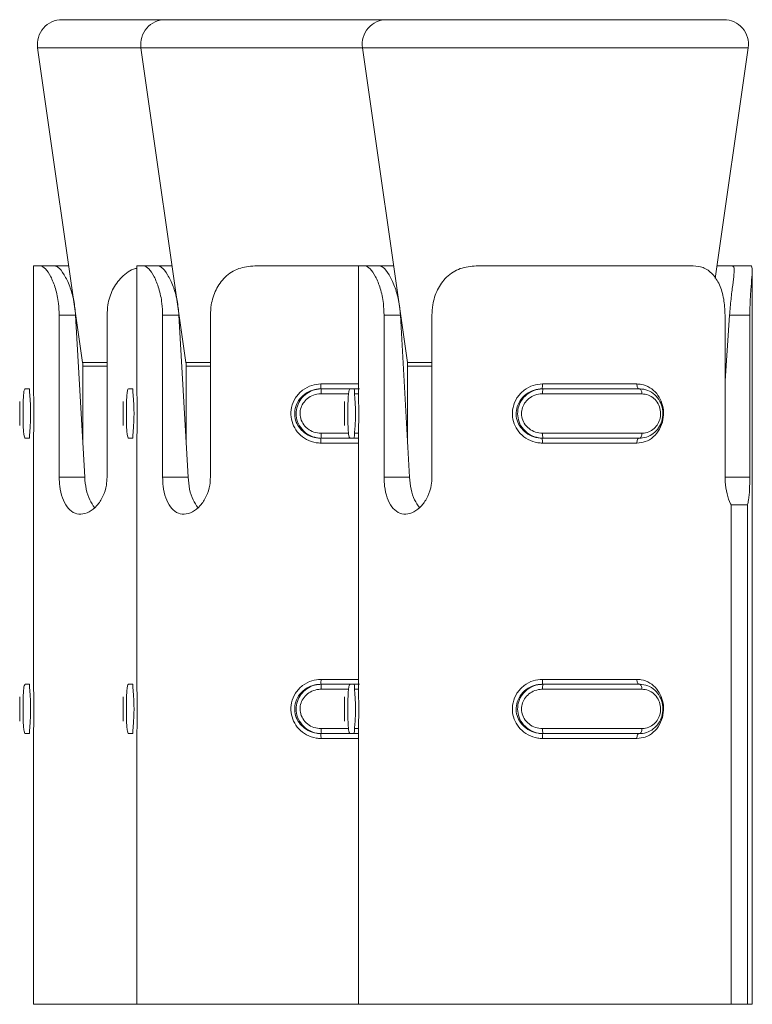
# Model space of a CAD drawing. Header units: millimetres. Extents: x -136 to 1613, y -2821 to -510.
# Tile 35 of 69: x 35 to 50, y -530 to -510. Entities that reach past the tile are written whole.
import ezdxf

# ---------------------------------------------------------------- set-up
doc = ezdxf.new("R2010")
doc.units = ezdxf.units.MM

msp = doc.modelspace()

# ---------------------------------------------------------------- linework, layer by layer
at = {"color": 7, "linetype": 'Continuous', "lineweight": 15}
for p, q in [((36.019, -510.448), (38.119, -510.448)), ((38.119, -510.448), (42.619, -510.448)), ((42.619, -510.448), (49.466, -510.448)), ((35.524, -511.019), (36.437, -517.413)), ((37.624, -511.019), (38.537, -517.413)), ((42.124, -511.019), (43.037, -517.413)), ((49.291, -515.703), (49.961, -511.019)), ((35.442, -515.448), (35.442, -517.992)), ((35.442, -515.448), (35.568, -515.448)), ((35.568, -515.448), (35.874, -515.448)), ((35.874, -515.448), (36.156, -515.448)), ((37.542, -515.448), (37.542, -517.992)), ((37.542, -515.448), (37.668, -515.448)), ((37.668, -515.448), (37.974, -515.448)), ((37.974, -515.448), (38.256, -515.448)), ((39.935, -515.448), (42.042, -515.448)), ((42.042, -515.448), (42.042, -517.992)), ((42.042, -515.448), (42.168, -515.448)), ((42.168, -515.448), (42.474, -515.448)), ((42.474, -515.448), (42.756, -515.448)), ((44.435, -515.448), (48.842, -515.448)), ((49.328, -515.448), (49.639, -515.448)), ((50.018, -515.448), (49.639, -515.448)), ((50.042, -530.448), (50.042, -515.548)), ((35.963, -519.743), (35.963, -516.448)), ((35.963, -516.448), (36.296, -516.448)), ((36.296, -516.448), (36.48, -519.743)), ((36.935, -516.448), (36.935, -519.743)), ((38.063, -519.743), (38.063, -516.448)), ((38.063, -516.448), (38.396, -516.448)), ((38.396, -516.448), (38.58, -519.743)), ((39.034, -516.448), (39.034, -519.743)), ((42.563, -519.743), (42.563, -516.448)), ((42.563, -516.448), (42.896, -516.448)), ((42.896, -516.448), (43.08, -519.743)), ((43.534, -516.448), (43.534, -519.743)), ((49.491, -519.743), (49.491, -516.448)), ((49.491, -517.784), (49.583, -516.448)), ((49.995, -516.448), (49.583, -516.448)), ((49.995, -516.448), (49.995, -519.743)), ((36.442, -517.484), (36.442, -519.069)), ((38.542, -517.484), (38.542, -519.069)), ((43.042, -517.484), (43.042, -519.069)), ((35.361, -517.948), (35.273, -517.948)), ((37.461, -517.948), (37.373, -517.948)), ((41.274, -517.948), (41.291, -517.948)), ((41.291, -517.948), (41.881, -517.948)), ((41.961, -517.948), (41.873, -517.948)), ((41.961, -517.948), (42.061, -517.948)), ((45.774, -517.948), (45.791, -517.948)), ((45.781, -517.848), (47.7, -517.848)), ((45.791, -517.948), (47.758, -517.948)), ((47.801, -518.048), (45.783, -518.048)), ((35.16, -518.205), (35.16, -518.694)), ((37.259, -518.205), (37.259, -518.694)), ((41.759, -518.205), (41.759, -518.694)), ((35.361, -518.948), (35.273, -518.948)), ((35.442, -518.912), (35.442, -523.992)), ((37.461, -518.948), (37.373, -518.948)), ((37.542, -518.912), (37.542, -523.992)), ((41.274, -518.948), (41.291, -518.948)), ((41.873, -518.948), (41.291, -518.948)), ((41.961, -518.948), (41.873, -518.948)), ((42.042, -518.948), (41.961, -518.948)), ((42.042, -518.912), (42.042, -523.992)), ((45.774, -518.948), (45.791, -518.948)), ((45.783, -518.848), (47.801, -518.848)), ((47.758, -518.948), (45.791, -518.948)), ((47.7, -519.048), (45.781, -519.048)), ((35.963, -519.743), (36.48, -519.743)), ((38.063, -519.743), (38.58, -519.743)), ((42.563, -519.743), (43.08, -519.743)), ((49.612, -530.448), (49.612, -520.302)), ((49.612, -520.302), (49.948, -520.302)), ((49.948, -520.302), (49.948, -530.448)), ((35.361, -523.948), (35.273, -523.948)), ((37.461, -523.948), (37.373, -523.948)), ((41.274, -523.948), (41.291, -523.948)), ((41.291, -523.948), (41.881, -523.948)), ((41.961, -523.948), (41.873, -523.948)), ((41.961, -523.948), (42.061, -523.948)), ((45.774, -523.948), (45.791, -523.948)), ((45.781, -523.848), (47.7, -523.848)), ((45.791, -523.948), (47.758, -523.948)), ((47.801, -524.048), (45.783, -524.048)), ((35.16, -524.205), (35.16, -524.694)), ((37.259, -524.205), (37.259, -524.694)), ((41.759, -524.205), (41.759, -524.694)), ((35.361, -524.948), (35.273, -524.948)), ((35.442, -524.912), (35.442, -530.448)), ((37.461, -524.948), (37.373, -524.948)), ((37.542, -524.912), (37.542, -530.448)), ((41.274, -524.948), (41.291, -524.948)), ((41.873, -524.948), (41.291, -524.948)), ((41.961, -524.948), (41.873, -524.948)), ((42.042, -524.948), (41.961, -524.948)), ((42.042, -524.912), (42.042, -530.448)), ((45.774, -524.948), (45.791, -524.948)), ((45.783, -524.848), (47.801, -524.848)), ((47.758, -524.948), (45.791, -524.948)), ((47.7, -525.048), (45.781, -525.048)), ((35.442, -530.448), (37.542, -530.448)), ((37.542, -530.448), (42.042, -530.448)), ((42.042, -530.448), (49.612, -530.448)), ((49.948, -530.448), (49.612, -530.448)), ((49.948, -530.448), (50.042, -530.448))]:
    msp.add_line(p, q, dxfattribs=at)
at = {"color": 8, "linetype": 'Continuous', "lineweight": 15}
for p, q in [((36.102, -511.019), (35.524, -511.019)), ((37.624, -511.019), (36.102, -511.019)), ((38.202, -511.019), (37.624, -511.019)), ((42.124, -511.019), (38.202, -511.019)), ((42.702, -511.019), (42.124, -511.019)), ((49.961, -511.019), (42.702, -511.019)), ((36.437, -517.413), (36.881, -517.413)), ((36.935, -517.484), (36.442, -517.484)), ((36.881, -517.413), (36.935, -517.413)), ((38.537, -517.413), (38.98, -517.413)), ((39.034, -517.484), (38.542, -517.484)), ((38.98, -517.413), (39.034, -517.413)), ((43.037, -517.413), (43.48, -517.413)), ((43.534, -517.484), (43.042, -517.484)), ((43.48, -517.413), (43.534, -517.413)), ((41.281, -517.848), (42.042, -517.848)), ((41.844, -518.048), (41.283, -518.048)), ((42.052, -518.048), (41.969, -518.048)), ((41.283, -518.848), (41.849, -518.848)), ((41.971, -518.848), (42.053, -518.848)), ((42.042, -519.048), (41.281, -519.048)), ((49.995, -519.743), (49.491, -519.743)), ((41.281, -523.848), (42.042, -523.848)), ((41.844, -524.048), (41.283, -524.048)), ((42.052, -524.048), (41.969, -524.048)), ((41.283, -524.848), (41.849, -524.848)), ((41.971, -524.848), (42.053, -524.848)), ((42.042, -525.048), (41.281, -525.048))]:
    msp.add_line(p, q, dxfattribs=at)
at = {"color": 7, "linetype": 'Continuous', "lineweight": 15, "flags": 128}
for points in [[(47.7, -517.848), (47.701, -517.868), (47.703, -517.887), (47.707, -517.904), (47.712, -517.919), (47.718, -517.932), (47.726, -517.941), (47.733, -517.946), (47.741, -517.948)], [(47.758, -517.948), (47.767, -517.95), (47.775, -517.956), (47.782, -517.965), (47.788, -517.978), (47.794, -517.993), (47.798, -518.01), (47.8, -518.029), (47.801, -518.048)], [(47.741, -518.948), (47.733, -518.95), (47.726, -518.956), (47.718, -518.965), (47.712, -518.978), (47.707, -518.993), (47.703, -519.01), (47.701, -519.029), (47.7, -519.048)], [(47.801, -518.848), (47.8, -518.868), (47.798, -518.887), (47.794, -518.904), (47.788, -518.919), (47.782, -518.932), (47.775, -518.941), (47.767, -518.946), (47.758, -518.948)], [(47.7, -523.848), (47.701, -523.868), (47.703, -523.887), (47.707, -523.904), (47.712, -523.919), (47.718, -523.932), (47.726, -523.941), (47.733, -523.946), (47.741, -523.948)], [(47.758, -523.948), (47.767, -523.95), (47.775, -523.956), (47.782, -523.965), (47.788, -523.978), (47.794, -523.993), (47.798, -524.01), (47.8, -524.029), (47.801, -524.048)], [(47.741, -524.948), (47.733, -524.95), (47.726, -524.956), (47.718, -524.965), (47.712, -524.978), (47.707, -524.993), (47.703, -525.01), (47.701, -525.029), (47.7, -525.048)], [(47.801, -524.848), (47.8, -524.868), (47.798, -524.887), (47.794, -524.904), (47.788, -524.919), (47.782, -524.932), (47.775, -524.941), (47.767, -524.946), (47.758, -524.948)]]:
    msp.add_lwpolyline(points, dxfattribs=at)
at = {"color": 7, "linetype": 'Continuous', "lineweight": 15}
for centre, radius, start, end in [((36.019, -510.948), 0.5, 90, 188.1301), ((38.119, -510.948), 0.5, 90, 188.1301), ((42.619, -510.948), 0.5, 90, 188.1301), ((49.466, -510.948), 0.5, 351.8699, 90), ((35.942, -517.484), 0.5, 0, 8.1301), ((38.042, -517.484), 0.5, 0, 8.1301), ((42.542, -517.484), 0.5, 0, 8.1301), ((40.892, -517.873), 0.389, 348.8624, 3.6534), ((41.608, -518.024), 0.326, 166.684, 184.3684), ((45.392, -517.873), 0.389, 348.8624, 3.6534), ((46.108, -518.024), 0.326, 166.684, 184.3684), ((40.892, -519.024), 0.389, 356.344, 11.1402), ((41.609, -518.873), 0.326, 175.6354, 193.3122), ((45.392, -519.024), 0.389, 356.344, 11.1402), ((46.109, -518.873), 0.326, 175.6354, 193.3122), ((40.893, -523.873), 0.389, 348.8544, 3.6592), ((41.609, -524.024), 0.327, 166.6974, 184.3577), ((45.393, -523.873), 0.389, 348.8544, 3.6592), ((46.109, -524.024), 0.327, 166.6974, 184.3577), ((40.893, -525.024), 0.389, 356.3376, 11.1488), ((41.609, -524.873), 0.327, 175.6423, 193.3026), ((45.393, -525.024), 0.389, 356.3376, 11.1488), ((46.109, -524.873), 0.327, 175.6423, 193.3026)]:
    msp.add_arc(centre, radius, start, end, dxfattribs=at)
for points, knots in [([(35.963, -516.448), (35.96, -516.369), (35.953, -516.18), (35.892, -515.9), (35.791, -515.654), (35.678, -515.494), (35.605, -515.45), (35.572, -515.449), (35.568, -515.448)], [0, 0, 0, 0, 0.147081, 0.351363, 0.555306, 0.760057, 0.971393, 1, 1, 1, 1]), ([(35.874, -515.448), (35.896, -515.454), (35.946, -515.468), (36.06, -515.606), (36.178, -515.849), (36.266, -516.14), (36.286, -516.348), (36.296, -516.448)], [0, 0, 0, 0, 0.173218, 0.407741, 0.615909, 0.813562, 1, 1, 1, 1]), ([(37.542, -515.5), (37.532, -515.501), (37.412, -515.521), (37.228, -515.665), (37.036, -515.921), (36.947, -516.201), (36.938, -516.38), (36.935, -516.448)], [0, 0, 0, 0, 0.027546, 0.31417, 0.581337, 0.839113, 1, 1, 1, 1]), ([(38.063, -516.448), (38.06, -516.369), (38.053, -516.18), (37.992, -515.9), (37.891, -515.654), (37.778, -515.494), (37.705, -515.45), (37.672, -515.449), (37.668, -515.448)], [0, 0, 0, 0, 0.1470779, 0.3513516, 0.5552972, 0.7600371, 0.9713777, 1, 1, 1, 1]), ([(37.974, -515.448), (37.996, -515.454), (38.046, -515.468), (38.16, -515.606), (38.278, -515.849), (38.366, -516.14), (38.386, -516.348), (38.396, -516.448)], [0, 0, 0, 0, 0.1731939, 0.4077296, 0.6159013, 0.8135611, 1, 1, 1, 1]), ([(39.935, -515.448), (39.824, -515.459), (39.602, -515.48), (39.326, -515.659), (39.137, -515.922), (39.047, -516.2), (39.038, -516.38), (39.034, -516.448)], [0, 0, 0, 0, 0.227116, 0.454909, 0.667255, 0.87213, 1, 1, 1, 1]), ([(42.563, -516.448), (42.56, -516.369), (42.553, -516.18), (42.492, -515.9), (42.391, -515.654), (42.277, -515.494), (42.205, -515.45), (42.172, -515.449), (42.168, -515.448)], [0, 0, 0, 0, 0.147078, 0.351352, 0.5552972, 0.760038, 0.9713753, 1, 1, 1, 1]), ([(42.474, -515.448), (42.496, -515.454), (42.546, -515.468), (42.66, -515.606), (42.778, -515.849), (42.866, -516.14), (42.886, -516.348), (42.896, -516.448)], [0, 0, 0, 0, 0.173197, 0.407732, 0.615902, 0.813562, 1, 1, 1, 1]), ([(44.435, -515.448), (44.324, -515.459), (44.102, -515.48), (43.826, -515.659), (43.637, -515.922), (43.547, -516.2), (43.538, -516.38), (43.534, -516.448)], [0, 0, 0, 0, 0.227115, 0.454907, 0.667257, 0.872131, 1, 1, 1, 1]), ([(49.491, -516.448), (49.485, -516.338), (49.475, -516.117), (49.386, -515.823), (49.243, -515.601), (49.057, -515.47), (48.911, -515.455), (48.842, -515.448)], [0, 0, 0, 0, 0.2041825, 0.4083725, 0.6123257, 0.8181294, 1, 1, 1, 1]), ([(49.583, -516.448), (49.592, -516.34), (49.61, -516.122), (49.648, -515.83), (49.676, -515.609), (49.68, -515.472), (49.653, -515.456), (49.639, -515.448)], [0, 0, 0, 0, 0.201311, 0.402868, 0.601711, 0.799286, 1, 1, 1, 1]), ([(50.018, -515.448), (50.028, -515.459), (50.048, -515.48), (50.037, -515.659), (50.014, -515.922), (49.997, -516.2), (49.995, -516.38), (49.995, -516.448)], [0, 0, 0, 0, 0.227114, 0.454909, 0.667257, 0.87213, 1, 1, 1, 1]), ([(35.273, -517.948), (35.273, -517.948), (35.273, -517.948), (35.247, -517.969), (35.238, -518.058), (35.23, -518.194), (35.227, -518.357), (35.227, -518.524), (35.229, -518.678), (35.235, -518.809), (35.248, -518.906), (35.257, -518.944), (35.273, -518.948), (35.273, -518.948), (35.273, -518.948)], [0, 0, 0, 0, 0.000038, 0.112245, 0.224494, 0.337103, 0.445592, 0.547539, 0.646164, 0.746775, 0.852412, 0.963238, 0.999962, 1, 1, 1, 1]), ([(35.361, -518.948), (35.361, -518.948), (35.361, -518.948), (35.355, -518.931), (35.362, -518.852), (35.373, -518.721), (35.382, -518.559), (35.383, -518.39), (35.377, -518.235), (35.367, -518.102), (35.358, -518.001), (35.355, -517.955), (35.361, -517.948), (35.361, -517.948), (35.361, -517.948)], [0, 0, 0, 0, 0.000037, 0.101134, 0.213612, 0.327143, 0.435885, 0.536207, 0.632085, 0.730803, 0.836867, 0.949297, 0.999963, 1, 1, 1, 1]), ([(35.443, -517.992), (35.443, -518.008), (35.442, -518.061), (35.446, -518.196), (35.449, -518.379), (35.449, -518.579), (35.444, -518.772), (35.443, -518.866), (35.442, -518.912)], [0, 0, 0, 0, 0.080907, 0.257885, 0.432014, 0.615064, 0.811735, 1, 1, 1, 1]), ([(37.373, -517.948), (37.373, -517.948), (37.359, -517.948), (37.354, -517.969), (37.336, -518.058), (37.33, -518.194), (37.327, -518.357), (37.327, -518.524), (37.329, -518.678), (37.335, -518.809), (37.345, -518.906), (37.363, -518.944), (37.368, -518.948), (37.373, -518.948), (37.373, -518.948)], [0, 0, 0, 0, 0.000039, 0.112216, 0.224487, 0.337093, 0.445586, 0.547535, 0.646159, 0.746785, 0.852425, 0.963251, 0.999961, 1, 1, 1, 1]), ([(37.461, -518.948), (37.461, -518.948), (37.461, -518.948), (37.454, -518.931), (37.462, -518.852), (37.473, -518.721), (37.482, -518.559), (37.483, -518.39), (37.477, -518.235), (37.467, -518.102), (37.458, -518.001), (37.455, -517.955), (37.461, -517.948), (37.461, -517.948), (37.461, -517.948)], [0, 0, 0, 0, 0.000037, 0.101129, 0.213606, 0.327135, 0.435879, 0.536201, 0.632071, 0.730792, 0.836857, 0.949309, 0.999963, 1, 1, 1, 1]), ([(37.543, -517.992), (37.543, -518.008), (37.542, -518.061), (37.546, -518.196), (37.549, -518.379), (37.549, -518.579), (37.544, -518.772), (37.543, -518.866), (37.542, -518.912)], [0, 0, 0, 0, 0.080883, 0.257866, 0.43201, 0.615069, 0.811746, 1, 1, 1, 1]), ([(41.281, -519.048), (41.249, -519.047), (41.147, -519.042), (40.985, -518.985), (40.826, -518.863), (40.717, -518.703), (40.663, -518.518), (40.672, -518.317), (40.754, -518.122), (40.9, -517.966), (41.084, -517.866), (41.218, -517.854), (41.281, -517.848)], [0, 0, 0, 0, 0.049974, 0.16072, 0.265973, 0.365261, 0.462966, 0.565674, 0.67602, 0.789414, 0.900467, 1, 1, 1, 1]), ([(41.274, -517.948), (41.274, -517.948), (41.22, -517.948), (41.105, -517.966), (40.946, -518.045), (40.82, -518.176), (40.749, -518.338), (40.74, -518.507), (40.788, -518.661), (40.882, -518.794), (41.02, -518.896), (41.159, -518.942), (41.247, -518.948), (41.274, -518.948), (41.274, -518.948)], [0, 0, 0, 0, 0.000037, 0.101132, 0.213607, 0.327136, 0.435879, 0.536184, 0.632074, 0.730794, 0.836856, 0.949313, 0.999963, 1, 1, 1, 1]), ([(41.291, -518.948), (41.291, -518.948), (41.232, -518.948), (41.112, -518.928), (40.954, -518.839), (40.836, -518.703), (40.775, -518.54), (40.773, -518.373), (40.824, -518.219), (40.922, -518.088), (41.062, -517.99), (41.193, -517.953), (41.272, -517.948), (41.291, -517.948), (41.291, -517.948)], [0, 0, 0, 0, 0.000038, 0.112216, 0.224487, 0.337094, 0.445586, 0.547535, 0.646175, 0.746786, 0.852428, 0.963249, 0.999962, 1, 1, 1, 1]), ([(41.873, -517.948), (41.873, -517.948), (41.857, -517.948), (41.855, -517.969), (41.836, -518.058), (41.83, -518.194), (41.827, -518.357), (41.827, -518.524), (41.829, -518.678), (41.835, -518.809), (41.845, -518.906), (41.864, -518.944), (41.868, -518.948), (41.873, -518.948), (41.873, -518.948)], [0, 0, 0, 0, 0.000034, 0.112216, 0.224486, 0.337091, 0.445586, 0.547536, 0.64616, 0.746785, 0.852425, 0.963254, 0.999966, 1, 1, 1, 1]), ([(41.961, -518.948), (41.961, -518.948), (41.948, -518.948), (41.961, -518.931), (41.96, -518.852), (41.974, -518.721), (41.982, -518.559), (41.983, -518.39), (41.977, -518.235), (41.967, -518.102), (41.956, -518.001), (41.962, -517.955), (41.954, -517.948), (41.961, -517.948), (41.961, -517.948)], [0, 0, 0, 0, 0.0000379, 0.1011303, 0.2136078, 0.3271352, 0.4358789, 0.5362011, 0.6320704, 0.7307897, 0.8368534, 0.9493053, 0.9999621, 1, 1, 1, 1]), ([(42.043, -517.992), (42.043, -518.008), (42.042, -518.061), (42.046, -518.196), (42.049, -518.379), (42.049, -518.579), (42.044, -518.772), (42.043, -518.866), (42.042, -518.912)], [0, 0, 0, 0, 0.080883, 0.257865, 0.432009, 0.615067, 0.811745, 1, 1, 1, 1]), ([(45.781, -519.048), (45.749, -519.047), (45.647, -519.042), (45.485, -518.985), (45.326, -518.863), (45.217, -518.703), (45.163, -518.518), (45.172, -518.317), (45.254, -518.122), (45.4, -517.966), (45.584, -517.866), (45.718, -517.854), (45.781, -517.848)], [0, 0, 0, 0, 0.0499737, 0.1607197, 0.2659722, 0.3652599, 0.4629652, 0.565672, 0.676021, 0.789415, 0.9004669, 1, 1, 1, 1]), ([(45.774, -517.948), (45.774, -517.948), (45.72, -517.948), (45.605, -517.966), (45.446, -518.045), (45.32, -518.176), (45.249, -518.338), (45.24, -518.507), (45.288, -518.661), (45.382, -518.794), (45.52, -518.896), (45.659, -518.942), (45.747, -518.948), (45.774, -518.948), (45.774, -518.948)], [0, 0, 0, 0, 0.000037, 0.101131, 0.213606, 0.327135, 0.435878, 0.536182, 0.632069, 0.730794, 0.836856, 0.949313, 0.999963, 1, 1, 1, 1]), ([(45.791, -518.948), (45.791, -518.948), (45.732, -518.948), (45.612, -518.928), (45.454, -518.839), (45.336, -518.703), (45.275, -518.54), (45.273, -518.373), (45.324, -518.219), (45.422, -518.088), (45.562, -517.99), (45.693, -517.953), (45.772, -517.948), (45.791, -517.948), (45.791, -517.948)], [0, 0, 0, 0, 0.000038, 0.112215, 0.224487, 0.337093, 0.445584, 0.547533, 0.646176, 0.746787, 0.852428, 0.963249, 0.999962, 1, 1, 1, 1]), ([(47.7, -517.848), (47.729, -517.85), (47.821, -517.855), (47.966, -517.912), (48.106, -518.034), (48.2, -518.194), (48.246, -518.379), (48.238, -518.58), (48.168, -518.774), (48.041, -518.931), (47.878, -519.03), (47.757, -519.043), (47.7, -519.048)], [0, 0, 0, 0, 0.049967, 0.160723, 0.265967, 0.365266, 0.46297, 0.565677, 0.676024, 0.789418, 0.900469, 1, 1, 1, 1]), ([(47.758, -517.948), (47.758, -517.948), (47.814, -517.948), (47.923, -517.969), (48.067, -518.058), (48.173, -518.194), (48.228, -518.357), (48.23, -518.524), (48.184, -518.678), (48.095, -518.809), (47.969, -518.906), (47.848, -518.944), (47.777, -518.948), (47.758, -518.948), (47.758, -518.948)], [0, 0, 0, 0, 0.00004, 0.112213, 0.224487, 0.337092, 0.445585, 0.547535, 0.646158, 0.746783, 0.852427, 0.963252, 0.99996, 1, 1, 1, 1]), ([(41.283, -518.048), (41.267, -518.049), (41.202, -518.051), (41.094, -518.082), (40.978, -518.159), (40.896, -518.264), (40.853, -518.387), (40.855, -518.522), (40.906, -518.653), (41.004, -518.761), (41.135, -518.834), (41.234, -518.844), (41.283, -518.848)], [0, 0, 0, 0, 0.037282, 0.14983, 0.256293, 0.356428, 0.453447, 0.553208, 0.659998, 0.772418, 0.885916, 1, 1, 1, 1]), ([(45.783, -518.048), (45.767, -518.049), (45.702, -518.051), (45.594, -518.082), (45.478, -518.159), (45.396, -518.264), (45.353, -518.387), (45.355, -518.522), (45.406, -518.653), (45.504, -518.761), (45.635, -518.834), (45.734, -518.844), (45.783, -518.848)], [0, 0, 0, 0, 0.037282, 0.14983, 0.256292, 0.356427, 0.453446, 0.553206, 0.659999, 0.772418, 0.885916, 1, 1, 1, 1]), ([(47.801, -518.848), (47.815, -518.848), (47.874, -518.846), (47.971, -518.815), (48.074, -518.738), (48.145, -518.633), (48.183, -518.509), (48.182, -518.375), (48.137, -518.244), (48.051, -518.136), (47.935, -518.063), (47.846, -518.053), (47.801, -518.048)], [0, 0, 0, 0, 0.037287, 0.149823, 0.256289, 0.356426, 0.453443, 0.553203, 0.660001, 0.772416, 0.885909, 1, 1, 1, 1]), ([(35.16, -518.694), (35.16, -518.673), (35.16, -518.62), (35.161, -518.508), (35.161, -518.376), (35.16, -518.267), (35.16, -518.22), (35.16, -518.205)], [0, 0, 0, 0, 0.154913, 0.388838, 0.629368, 0.886871, 1, 1, 1, 1]), ([(37.26, -518.694), (37.26, -518.673), (37.26, -518.62), (37.261, -518.508), (37.261, -518.376), (37.26, -518.267), (37.26, -518.22), (37.26, -518.205)], [0, 0, 0, 0, 0.154953, 0.388852, 0.629363, 0.88683, 1, 1, 1, 1]), ([(41.76, -518.694), (41.76, -518.673), (41.76, -518.62), (41.761, -518.508), (41.761, -518.376), (41.76, -518.267), (41.76, -518.22), (41.76, -518.205)], [0, 0, 0, 0, 0.154952, 0.38885, 0.629361, 0.886824, 1, 1, 1, 1]), ([(36.935, -519.743), (36.932, -519.796), (36.925, -519.931), (36.858, -520.138), (36.732, -520.331), (36.572, -520.459), (36.402, -520.507), (36.244, -520.469), (36.114, -520.351), (36.021, -520.166), (35.971, -519.951), (35.965, -519.805), (35.963, -519.743)], [0, 0, 0, 0, 0.067537, 0.172844, 0.279375, 0.387321, 0.494677, 0.600417, 0.70595, 0.813033, 0.921038, 1, 1, 1, 1]), ([(36.48, -519.743), (36.488, -519.825), (36.505, -519.989), (36.574, -520.209), (36.646, -520.309), (36.68, -520.357)], [0, 0, 0, 0, 0.341472, 0.683089, 1, 1, 1, 1]), ([(39.034, -519.743), (39.032, -519.796), (39.025, -519.931), (38.958, -520.138), (38.832, -520.331), (38.672, -520.459), (38.502, -520.507), (38.344, -520.469), (38.214, -520.351), (38.121, -520.166), (38.07, -519.951), (38.065, -519.805), (38.063, -519.743)], [0, 0, 0, 0, 0.067536, 0.172848, 0.27938, 0.387324, 0.494686, 0.600405, 0.705954, 0.813029, 0.921036, 1, 1, 1, 1]), ([(38.58, -519.743), (38.588, -519.825), (38.605, -519.989), (38.674, -520.209), (38.745, -520.309), (38.78, -520.357)], [0, 0, 0, 0, 0.341476, 0.683111, 1, 1, 1, 1]), ([(43.534, -519.743), (43.532, -519.796), (43.525, -519.931), (43.458, -520.138), (43.332, -520.331), (43.172, -520.459), (43.002, -520.507), (42.844, -520.469), (42.714, -520.351), (42.621, -520.166), (42.57, -519.951), (42.565, -519.805), (42.563, -519.743)], [0, 0, 0, 0, 0.067537, 0.172847, 0.279379, 0.387324, 0.494684, 0.600406, 0.705953, 0.813029, 0.921036, 1, 1, 1, 1]), ([(43.08, -519.743), (43.088, -519.825), (43.105, -519.989), (43.174, -520.209), (43.245, -520.309), (43.28, -520.357)], [0, 0, 0, 0, 0.341476, 0.68311, 1, 1, 1, 1]), ([(49.612, -520.302), (49.609, -520.294), (49.577, -520.231), (49.525, -520.083), (49.494, -519.888), (49.491, -519.773), (49.491, -519.743)], [0, 0, 0, 0, 0.0502618, 0.4520617, 0.8544929, 1, 1, 1, 1]), ([(49.995, -519.743), (49.993, -519.826), (49.991, -519.992), (49.973, -520.182), (49.954, -520.271), (49.948, -520.302)], [0, 0, 0, 0, 0.395908, 0.791691, 1, 1, 1, 1]), ([(35.273, -523.948), (35.273, -523.948), (35.273, -523.948), (35.247, -523.969), (35.238, -524.058), (35.23, -524.194), (35.227, -524.357), (35.227, -524.524), (35.229, -524.678), (35.235, -524.809), (35.248, -524.906), (35.257, -524.944), (35.273, -524.948), (35.273, -524.948), (35.273, -524.948)], [0, 0, 0, 0, 0.0000375, 0.1122442, 0.224493, 0.3371149, 0.4455866, 0.547551, 0.6461762, 0.7467865, 0.8524121, 0.9632368, 0.9999625, 1, 1, 1, 1]), ([(35.361, -524.948), (35.361, -524.948), (35.361, -524.948), (35.355, -524.931), (35.362, -524.852), (35.373, -524.721), (35.382, -524.559), (35.383, -524.39), (35.377, -524.235), (35.367, -524.102), (35.358, -524.001), (35.355, -523.955), (35.361, -523.948), (35.361, -523.948), (35.361, -523.948)], [0, 0, 0, 0, 0.000037, 0.101137, 0.213616, 0.327134, 0.435877, 0.5362, 0.632096, 0.730799, 0.836864, 0.949295, 0.999963, 1, 1, 1, 1]), ([(35.443, -523.992), (35.443, -524.008), (35.442, -524.061), (35.446, -524.196), (35.449, -524.379), (35.449, -524.579), (35.444, -524.772), (35.443, -524.866), (35.442, -524.912)], [0, 0, 0, 0, 0.080909, 0.257868, 0.432029, 0.615054, 0.81173, 1, 1, 1, 1]), ([(37.373, -523.948), (37.373, -523.948), (37.359, -523.948), (37.354, -523.969), (37.336, -524.058), (37.33, -524.194), (37.327, -524.357), (37.327, -524.524), (37.329, -524.678), (37.335, -524.809), (37.345, -524.906), (37.363, -524.944), (37.368, -524.948), (37.373, -524.948), (37.373, -524.948)], [0, 0, 0, 0, 0.000039, 0.112216, 0.224486, 0.337105, 0.44558, 0.547548, 0.646171, 0.746796, 0.852424, 0.96325, 0.999961, 1, 1, 1, 1]), ([(37.461, -524.948), (37.461, -524.948), (37.461, -524.948), (37.454, -524.931), (37.462, -524.852), (37.473, -524.721), (37.482, -524.559), (37.483, -524.39), (37.477, -524.235), (37.467, -524.102), (37.458, -524.001), (37.455, -523.955), (37.461, -523.948), (37.461, -523.948), (37.461, -523.948)], [0, 0, 0, 0, 0.0000367, 0.1011326, 0.2136103, 0.3271263, 0.4358713, 0.5361945, 0.6320824, 0.7307887, 0.8368545, 0.9493076, 0.9999633, 1, 1, 1, 1]), ([(37.543, -523.992), (37.543, -524.008), (37.542, -524.061), (37.546, -524.196), (37.549, -524.379), (37.549, -524.579), (37.544, -524.772), (37.543, -524.866), (37.542, -524.912)], [0, 0, 0, 0, 0.080884, 0.257849, 0.432024, 0.61506, 0.811741, 1, 1, 1, 1]), ([(41.281, -525.048), (41.249, -525.047), (41.147, -525.042), (40.986, -524.985), (40.826, -524.863), (40.717, -524.703), (40.663, -524.518), (40.672, -524.317), (40.754, -524.122), (40.9, -523.966), (41.084, -523.866), (41.218, -523.854), (41.281, -523.848)], [0, 0, 0, 0, 0.0499727, 0.1607238, 0.2659669, 0.3652547, 0.4629753, 0.5656669, 0.6760274, 0.7894217, 0.9004667, 1, 1, 1, 1]), ([(41.274, -523.948), (41.274, -523.948), (41.22, -523.948), (41.105, -523.966), (40.946, -524.045), (40.82, -524.176), (40.749, -524.338), (40.74, -524.507), (40.788, -524.661), (40.882, -524.794), (41.02, -524.896), (41.159, -524.942), (41.247, -524.948), (41.274, -524.948), (41.274, -524.948)], [0, 0, 0, 0, 0.000037, 0.101135, 0.213611, 0.327127, 0.435871, 0.536195, 0.632085, 0.730791, 0.836853, 0.949311, 0.999963, 1, 1, 1, 1]), ([(41.291, -524.948), (41.291, -524.948), (41.232, -524.948), (41.112, -524.928), (40.954, -524.839), (40.836, -524.703), (40.775, -524.54), (40.773, -524.373), (40.824, -524.219), (40.922, -524.088), (41.062, -523.99), (41.193, -523.953), (41.272, -523.948), (41.291, -523.948), (41.291, -523.948)], [0, 0, 0, 0, 0.0000375, 0.1122152, 0.2244868, 0.3371075, 0.445581, 0.5475484, 0.6461704, 0.7467964, 0.8524271, 0.9632477, 0.9999625, 1, 1, 1, 1]), ([(41.873, -523.948), (41.873, -523.948), (41.857, -523.948), (41.855, -523.969), (41.836, -524.058), (41.83, -524.194), (41.827, -524.357), (41.827, -524.524), (41.829, -524.678), (41.835, -524.809), (41.845, -524.906), (41.864, -524.944), (41.868, -524.948), (41.873, -524.948), (41.873, -524.948)], [0, 0, 0, 0, 0.000034, 0.112216, 0.224484, 0.337103, 0.44558, 0.547548, 0.646172, 0.746796, 0.852425, 0.963253, 0.999966, 1, 1, 1, 1]), ([(41.961, -524.948), (41.961, -524.948), (41.948, -524.948), (41.961, -524.931), (41.96, -524.852), (41.974, -524.721), (41.982, -524.559), (41.983, -524.39), (41.977, -524.235), (41.967, -524.102), (41.956, -524.001), (41.962, -523.955), (41.954, -523.948), (41.961, -523.948), (41.961, -523.948)], [0, 0, 0, 0, 0.000038, 0.101134, 0.213612, 0.327127, 0.435871, 0.536194, 0.632082, 0.730787, 0.836851, 0.949304, 0.999962, 1, 1, 1, 1]), ([(42.043, -523.992), (42.043, -524.008), (42.042, -524.061), (42.046, -524.196), (42.049, -524.379), (42.049, -524.579), (42.044, -524.772), (42.043, -524.866), (42.042, -524.912)], [0, 0, 0, 0, 0.080885, 0.257848, 0.432023, 0.615058, 0.81174, 1, 1, 1, 1]), ([(45.781, -525.048), (45.749, -525.047), (45.647, -525.042), (45.486, -524.985), (45.326, -524.863), (45.217, -524.703), (45.163, -524.518), (45.172, -524.317), (45.254, -524.122), (45.4, -523.966), (45.584, -523.866), (45.718, -523.854), (45.781, -523.848)], [0, 0, 0, 0, 0.049972, 0.160723, 0.265966, 0.365254, 0.462974, 0.565665, 0.676028, 0.789422, 0.900467, 1, 1, 1, 1]), ([(45.774, -523.948), (45.774, -523.948), (45.72, -523.948), (45.605, -523.966), (45.446, -524.045), (45.32, -524.176), (45.249, -524.338), (45.24, -524.507), (45.288, -524.661), (45.382, -524.794), (45.52, -524.896), (45.659, -524.942), (45.747, -524.948), (45.774, -524.948), (45.774, -524.948)], [0, 0, 0, 0, 0.000037, 0.101135, 0.21361, 0.327126, 0.43587, 0.536193, 0.632081, 0.730791, 0.836854, 0.949311, 0.999963, 1, 1, 1, 1]), ([(45.791, -524.948), (45.791, -524.948), (45.732, -524.948), (45.612, -524.928), (45.454, -524.839), (45.336, -524.703), (45.275, -524.54), (45.273, -524.373), (45.324, -524.219), (45.422, -524.088), (45.562, -523.99), (45.693, -523.953), (45.772, -523.948), (45.791, -523.948), (45.791, -523.948)], [0, 0, 0, 0, 0.0000375, 0.1122149, 0.2244862, 0.3371063, 0.4455795, 0.5475468, 0.6461714, 0.746797, 0.8524276, 0.9632478, 0.9999625, 1, 1, 1, 1]), ([(47.7, -523.848), (47.729, -523.85), (47.821, -523.855), (47.966, -523.912), (48.106, -524.034), (48.2, -524.194), (48.246, -524.379), (48.238, -524.58), (48.168, -524.774), (48.041, -524.931), (47.878, -525.03), (47.757, -525.043), (47.7, -525.048)], [0, 0, 0, 0, 0.049968, 0.160724, 0.265969, 0.365257, 0.462977, 0.565669, 0.676016, 0.789423, 0.900469, 1, 1, 1, 1]), ([(47.758, -523.948), (47.758, -523.948), (47.814, -523.948), (47.923, -523.969), (48.067, -524.058), (48.173, -524.194), (48.228, -524.357), (48.23, -524.524), (48.184, -524.678), (48.095, -524.809), (47.969, -524.906), (47.848, -524.944), (47.777, -524.948), (47.758, -524.948), (47.758, -524.948)], [0, 0, 0, 0, 0.00004, 0.112213, 0.224486, 0.337104, 0.445579, 0.547547, 0.64617, 0.746795, 0.852427, 0.963251, 0.99996, 1, 1, 1, 1]), ([(41.283, -524.048), (41.267, -524.049), (41.202, -524.051), (41.094, -524.082), (40.978, -524.159), (40.896, -524.264), (40.853, -524.388), (40.855, -524.522), (40.906, -524.653), (41.004, -524.761), (41.135, -524.834), (41.234, -524.844), (41.283, -524.848)], [0, 0, 0, 0, 0.037282, 0.14983, 0.25628, 0.356415, 0.453456, 0.553216, 0.659985, 0.772422, 0.88592, 1, 1, 1, 1]), ([(45.783, -524.048), (45.767, -524.049), (45.702, -524.051), (45.594, -524.082), (45.478, -524.159), (45.396, -524.264), (45.353, -524.388), (45.355, -524.522), (45.406, -524.653), (45.504, -524.761), (45.635, -524.834), (45.734, -524.844), (45.783, -524.848)], [0, 0, 0, 0, 0.037282, 0.149829, 0.256279, 0.356414, 0.453454, 0.553214, 0.659986, 0.772422, 0.88592, 1, 1, 1, 1]), ([(47.801, -524.848), (47.815, -524.848), (47.874, -524.846), (47.971, -524.815), (48.074, -524.738), (48.145, -524.633), (48.183, -524.509), (48.182, -524.375), (48.137, -524.244), (48.051, -524.136), (47.935, -524.063), (47.846, -524.053), (47.801, -524.048)], [0, 0, 0, 0, 0.037285, 0.149827, 0.25628, 0.356416, 0.453454, 0.553214, 0.65999, 0.772421, 0.885913, 1, 1, 1, 1]), ([(35.16, -524.694), (35.16, -524.673), (35.16, -524.62), (35.161, -524.508), (35.161, -524.376), (35.16, -524.267), (35.16, -524.22), (35.16, -524.205)], [0, 0, 0, 0, 0.154876, 0.388864, 0.629403, 0.886866, 1, 1, 1, 1]), ([(37.26, -524.694), (37.26, -524.673), (37.26, -524.62), (37.261, -524.508), (37.261, -524.376), (37.26, -524.267), (37.26, -524.22), (37.26, -524.205)], [0, 0, 0, 0, 0.154916, 0.388877, 0.629399, 0.886825, 1, 1, 1, 1]), ([(41.76, -524.694), (41.76, -524.673), (41.76, -524.62), (41.761, -524.508), (41.761, -524.376), (41.76, -524.267), (41.76, -524.22), (41.76, -524.205)], [0, 0, 0, 0, 0.154916, 0.388875, 0.629397, 0.886819, 1, 1, 1, 1])]:
    msp.add_open_spline(points, degree=3, knots=knots, dxfattribs=at)

doc.saveas('drawing.dxf')
